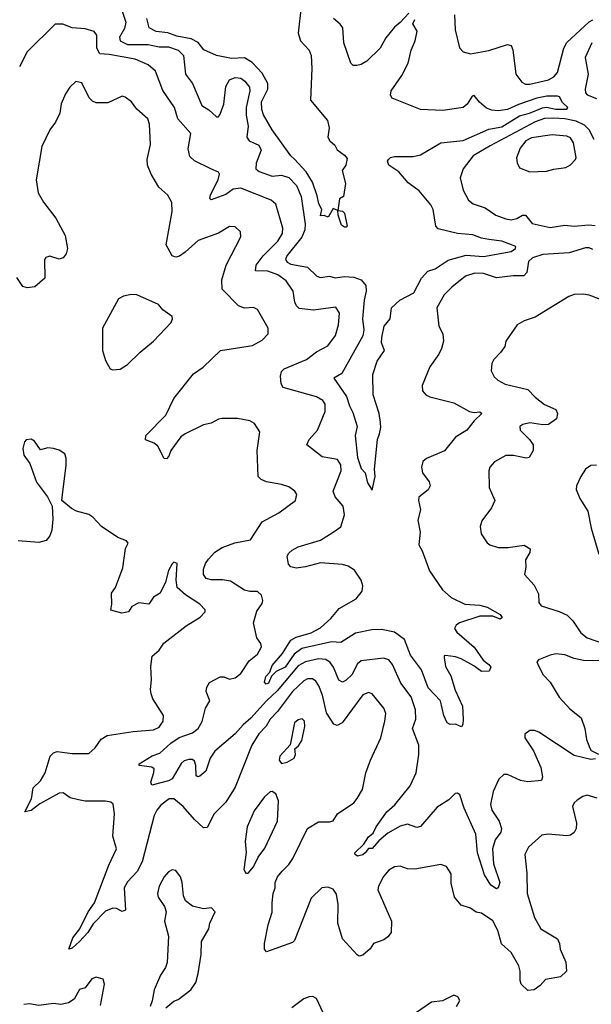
# Model space of a CAD drawing. Extents: x 2133461 to 2293071, y 753526 to 916327.
# Tile 80 of 256: x 2166882 to 2169967, y 826697 to 832009. Entities that reach past the tile are written whole.
import ezdxf

# ---------------------------------------------------------------- set-up
doc = ezdxf.new("R2010")
doc.units = 0

msp = doc.modelspace()

# ---------------------------------------------------------------- linework, layer by layer
at = {"layer": '0CON10XD'}
for points in [[(2167423.6, 832093.6), (2167455.9, 831995), (2167448.7, 831961.3), (2167421.8, 831915), (2167424.5, 831894.5), (2167465, 831876), (2167575, 831875.2), (2167635, 831863.4), (2167685, 831863.4), (2167738.5, 831845), (2167767.3, 831815), (2167777.3, 831715), (2167814.3, 831664.2), (2167865.9, 831545.9), (2167902.5, 831522.5), (2167945, 831484.3), (2167955, 831485.8), (2167965, 831500), (2167983.8, 831553.8), (2167995, 831648), (2168015, 831685.3), (2168045, 831697.1), (2168075, 831692.7), (2168098.2, 831678.2), (2168121.8, 831645), (2168125.3, 831625), (2168104.8, 831535), (2168104.3, 831494.3), (2168115.4, 831435), (2168107.8, 831375), (2168120.8, 831355), (2168172.5, 831332.5), (2168185.3, 831305.3), (2168158.2, 831235), (2168156.5, 831205), (2168175, 831190.7), (2168245, 831165.3), (2168295, 831170), (2168335, 831157.3), (2168375.8, 831115), (2168401.9, 831055), (2168423.3, 830905), (2168421.9, 830875), (2168404.3, 830835), (2168324.8, 830735.2), (2168316.9, 830715), (2168325, 830701.1), (2168345, 830689.7), (2168435, 830674.1), (2168485.5, 830625.5), (2168505, 830618.1), (2168554.6, 830624.6), (2168585, 830615.5), (2168635.9, 830624.1), (2168685, 830619.7), (2168725.5, 830605.5), (2168750.4, 830575), (2168752.5, 830545), (2168740.7, 830495), (2168731.6, 830395), (2168738.8, 830335), (2168735, 830304.2), (2168620, 830100), (2168577.5, 830075), (2168646.9, 829976.9), (2168662.2, 829925), (2168680, 829890), (2168703.6, 829815), (2168693.3, 829765), (2168705, 829647.5), (2168725, 829587.5), (2168746.7, 829565), (2168760, 829510), (2168785, 829470), (2168800, 829545), (2168796.4, 829583.6), (2168813.8, 829745), (2168823.8, 829775), (2168831.7, 829808.3), (2168830, 829835), (2168822.9, 829885), (2168789.1, 829985), (2168788.8, 830095), (2168812.4, 830167.6), (2168850.6, 830225), (2168835.7, 830265.7), (2168836.5, 830295), (2168850, 830355), (2168881.8, 830395), (2168888.7, 830455), (2168933.4, 830496.6), (2169009.6, 830535), (2169051.5, 830615), (2169085, 830651.8), (2169125, 830665.4), (2169195, 830711.7), (2169291.8, 830738.3), (2169385, 830731.3), (2169535, 830758.5), (2169557.5, 830775), (2169560, 830785), (2169483.7, 830813.7), (2169415, 830822.7), (2169375, 830830.3), (2169328.5, 830848.5), (2169244.7, 830854.7), (2169140, 830880), (2169128.5, 830895), (2169113.8, 830985), (2169100.3, 831010.3), (2169038.9, 831085), (2168978.1, 831128.1), (2168928.1, 831188.1), (2168875, 831223.3), (2168868, 831245), (2168872, 831255), (2168883.3, 831265), (2168905, 831270.4), (2169005, 831270.6), (2169045, 831279.8), (2169155, 831344.5), (2169275, 831357.7), (2169415, 831417.8), (2169485, 831431.5), (2169579.5, 831490.5), (2169634.4, 831505), (2169703.8, 831533.8), (2169725, 831537.9), (2169775, 831525.8), (2169834.2, 831525.8), (2169840, 831535), (2169811.5, 831561.5), (2169795, 831592.9), (2169785, 831596.2), (2169726.7, 831596.7), (2169673.8, 831585), (2169575, 831552.1), (2169515.2, 831524.8), (2169465, 831516.8), (2169430.4, 831520.4), (2169402.4, 831532.4), (2169363.2, 831563.2), (2169335, 831600.8), (2169325, 831597.1), (2169296.4, 831553.6), (2169275, 831535.5), (2169165, 831518.2), (2169045, 831524.4), (2168893.3, 831585), (2168882.7, 831602.7), (2168886.9, 831625), (2168945, 831708.6), (2168978.8, 831775), (2168994.6, 831845.4), (2169016.9, 831895), (2169027.3, 831947.3), (2169003.9, 831986.1), (2169015, 832010)], [(2168400.6, 832080.6), (2168384.4, 831935.6), (2168398.1, 831895), (2168444.3, 831845), (2168455.4, 831815.4), (2168458.9, 831745), (2168451.4, 831575), (2168543.8, 831465), (2168552, 831425), (2168546.2, 831375), (2168555.9, 831355.9), (2168582.3, 831332.3), (2168595, 831307.5), (2168635, 831277.5), (2168649.3, 831259.3), (2168643.3, 831225), (2168623.3, 831195), (2168640, 831125), (2168630, 831055), (2168607.5, 831042.5), (2168600, 830980), (2168625, 830976), (2168635.5, 830965.5), (2168650, 830895), (2168645, 830888.8), (2168635, 830889.2), (2168619.7, 830899.7), (2168601.2, 830955), (2168600, 830980), (2168575, 830990), (2168547, 830943), (2168525, 830952.5), (2168505, 830950), (2168512.5, 830985), (2168496, 831015), (2168488.5, 831058.5), (2168463.3, 831133.3), (2168428.1, 831188.1), (2168365.7, 831255.7), (2168345.4, 831275), (2168245, 831414.6), (2168197.9, 831495), (2168189, 831525), (2168187.6, 831565), (2168221.2, 831635), (2168221.6, 831665), (2168190.9, 831720.9), (2168137.7, 831777.7), (2168095, 831803.6), (2168025, 831800), (2167945, 831816.1), (2167876.8, 831846.8), (2167845.1, 831885.1), (2167807.3, 831905), (2167730.3, 831920.3), (2167681.6, 831938.4), (2167618.8, 831945), (2167580.6, 831965), (2167568.4, 832015)], [(2168983.3, 832045), (2168936.2, 831993.8), (2168905, 831969.2), (2168859.2, 831910.8), (2168827.8, 831855), (2168755, 831784.4), (2168725, 831766.7), (2168701.4, 831761.4), (2168682.3, 831762.3), (2168670, 831775), (2168631.9, 831885), (2168625.6, 831965), (2168612.5, 831985), (2168575.5, 832015.5)], [(2169229.5, 832035), (2169233.1, 831955), (2169255, 831857.5), (2169275, 831836), (2169315, 831825.7), (2169415, 831842.5), (2169515, 831875.5), (2169535, 831869.2), (2169543, 831847), (2169559.4, 831715), (2169591.7, 831671.7), (2169611.8, 831661.8), (2169635, 831661.6), (2169735.8, 831685), (2169765, 831700), (2169785.2, 831724.8), (2169819.3, 831855), (2169834.8, 831885.2), (2169955, 831997.5), (2169975, 832008.6)], [(2169975, 830768.9), (2169955, 830778.1), (2169935, 830777.8), (2169848.2, 830751.8), (2169705, 830742.1), (2169650, 830725), (2169627.3, 830705), (2169620, 830645), (2169603.5, 830626.5), (2169545, 830627.5), (2169455, 830616.4), (2169385, 830640.4), (2169338.7, 830641.3), (2169287.5, 830625), (2169213.6, 830566.4), (2169173.5, 830525), (2169133.1, 830455), (2169143.8, 830355), (2169166.2, 830315), (2169168.8, 830275), (2169158.8, 830235), (2169143.8, 830205), (2169095, 830136.7), (2169054, 830035), (2169055.9, 830005.9), (2169073.3, 829985), (2169095, 829974), (2169225, 829941.5), (2169310, 829895), (2169335, 829889.5), (2169365, 829892.5), (2169375.8, 829885), (2169334.6, 829845.4), (2169295.4, 829794.6), (2169233.5, 829756.5), (2169175, 829683.5), (2169077.6, 829642.4), (2169058, 829625), (2169050, 829595), (2169056, 829565), (2169092, 829515), (2169097.5, 829495), (2169086.6, 829473.4), (2169036.1, 829433.9), (2169033.8, 829415), (2169045.7, 829365), (2169031.2, 829308.8), (2169044.2, 829245), (2169035.6, 829175), (2169053.7, 829143.7), (2169093.3, 829035), (2169163.6, 828933.6), (2169211.4, 828891.4), (2169285, 828855.6), (2169365, 828851.1), (2169405, 828839.2), (2169475, 828800.8), (2169486.1, 828783.9), (2169475.8, 828774.2), (2169435, 828790.6), (2169365, 828790.4), (2169256, 828755), (2169237.2, 828742.8), (2169229.2, 828725), (2169241.4, 828705), (2169335, 828622.9), (2169383.5, 828553.5), (2169415, 828530), (2169424.4, 828515), (2169415.4, 828494.6), (2169375, 828492.5), (2169333.5, 828523.5), (2169265, 828560), (2169235, 828571.6), (2169180.6, 828579.4), (2169173.5, 828576.5), (2169172.2, 828567.8), (2169179.5, 828519.5), (2169208.2, 828468.3), (2169232.3, 828392.3), (2169271.9, 828305), (2169275.8, 828235.8), (2169274, 828206), (2169265.9, 828194.1), (2169235, 828208.9), (2169205, 828205.7), (2169190, 828215), (2169171.8, 828255), (2169154.1, 828335), (2169086.8, 828405), (2169051.3, 828501.3), (2168990.7, 828580.7), (2168958.6, 828665), (2168905, 828703.8), (2168835, 828719.5), (2168782.2, 828717.8), (2168695, 828698.8), (2168615, 828649.6), (2168565, 828652), (2168405, 828616.7), (2168363.2, 828586.8), (2168315, 828515.5), (2168267.1, 828492.9), (2168242, 828468), (2168225, 828429.2), (2168213.3, 828425), (2168203.8, 828435), (2168211.4, 828465), (2168231.7, 828488.3), (2168244.3, 828525), (2168301.3, 828588.7), (2168345, 828661.5), (2168375, 828677.7), (2168455, 828700.4), (2168505, 828728.6), (2168561.2, 828778.8), (2168606.9, 828833.1), (2168697.5, 828885), (2168730, 828925), (2168733.7, 828955), (2168724.7, 828985), (2168689.2, 829039.2), (2168655, 829061.5), (2168625, 829069.3), (2168505, 829079.2), (2168425, 829056.9), (2168375, 829050.8), (2168345, 829056.7), (2168332.3, 829072.3), (2168326.2, 829115), (2168335, 829131.2), (2168353.7, 829146.3), (2168384.6, 829165.4), (2168505, 829200.5), (2168575, 829243.5), (2168615, 829272.5), (2168635, 829337.5), (2168627.7, 829385), (2168585.8, 829435), (2168574.6, 829465), (2168618.1, 829575), (2168615, 829608), (2168596.6, 829636.6), (2168515, 829650.7), (2168431.4, 829715), (2168444.4, 829745), (2168489.2, 829795), (2168531.3, 829895), (2168531.5, 829935), (2168517.5, 829955), (2168483.6, 829973.6), (2168305, 830024.3), (2168293.1, 830045), (2168289.5, 830085), (2168295, 830110.5), (2168309.5, 830125), (2168430.8, 830175), (2168485, 830217.1), (2168545, 830249.2), (2168587.1, 830305), (2168602.5, 830362.5), (2168608.6, 830425), (2168588.6, 830458.6), (2168468.5, 830441.5), (2168391.2, 830451.2), (2168375.6, 830465), (2168367.3, 830485), (2168357.7, 830545), (2168320.7, 830600.7), (2168275, 830632.1), (2168221.4, 830651.4), (2168155, 830654), (2168159.1, 830685), (2168196.4, 830735), (2168275.3, 830815), (2168301.1, 830855), (2168303.2, 830885), (2168265, 831014), (2168240, 831035), (2168075, 831100), (2168035, 831094.3), (2167995, 831065.8), (2167915, 831037.1), (2167908.9, 831045), (2167912.1, 831065), (2167953.6, 831145), (2167960, 831175), (2167955, 831185.8), (2167913.3, 831205), (2167825, 831247.1), (2167801.2, 831271.2), (2167792, 831312), (2167805.5, 831395), (2167735.5, 831475), (2167718.5, 831535), (2167655, 831627.1), (2167615, 831732), (2167575.3, 831765.3), (2167505.7, 831795.7), (2167365, 831822.1), (2167315, 831825.6), (2167299.6, 831855), (2167299.5, 831925), (2167285, 831945.5), (2167235, 831959.5), (2167165.5, 831965.5), (2167115, 831985.7), (2167073.3, 831985), (2166922.9, 831835), (2166881.1, 831755)], [(2169970.4, 831885), (2169934.6, 831805), (2169950, 831715), (2169933.8, 831635), (2169936.4, 831615), (2169945, 831604), (2169995, 831583.6)], [(2169989.2, 828020.8), (2169965, 828017.5), (2169875, 828039.1), (2169683.3, 828165), (2169660, 828175), (2169635, 828173.8), (2169607.5, 828155), (2169608.8, 828135), (2169655.7, 828065), (2169694, 827975), (2169703.8, 827925), (2169697.5, 827905), (2169625, 827897.5), (2169585, 827904.5), (2169515, 827936.7), (2169495, 827936.9), (2169468.2, 827911.8), (2169436.9, 827845), (2169422.4, 827775), (2169430.9, 827745), (2169469.2, 827685), (2169483.2, 827645), (2169478.9, 827625), (2169448.9, 827585), (2169434.3, 827535), (2169438.8, 827455), (2169472.7, 827355), (2169465, 827326), (2169455, 827320), (2169425, 827339.4), (2169391, 827395), (2169352.7, 827515), (2169343.1, 827615), (2169281.5, 827755), (2169256.8, 827826.8), (2169245, 827836.2), (2169233.3, 827835), (2169199.1, 827800.9), (2169135, 827760.6), (2169045, 827655.5), (2169025, 827651.5), (2168975, 827669.1), (2168935, 827657.8), (2168869.8, 827620.2), (2168820.6, 827579.4), (2168785, 827537.5), (2168765, 827537.5), (2168746.7, 827513.3), (2168735, 827503.3), (2168705, 827496.7), (2168692.5, 827505), (2168691.2, 827515), (2168739.4, 827560.6), (2168765, 827601.2), (2168790, 827620), (2168806, 827655), (2168862.9, 827735), (2168906.1, 827773.9), (2168989.4, 827875), (2169022.2, 827945), (2169035.5, 828044.5), (2169035.6, 828095), (2169002.1, 828185), (2169019.6, 828235), (2169018.9, 828285), (2168995, 828355.8), (2168938.8, 828428.8), (2168895, 828530.8), (2168875, 828555.6), (2168845, 828564.6), (2168725, 828550), (2168705.3, 828534.7), (2168675, 828473.8), (2168645, 828445.5), (2168625, 828435.6), (2168604.4, 828445), (2168576.1, 828516.1), (2168558.3, 828541.7), (2168535, 828557.8), (2168495, 828560.9), (2168425, 828545.5), (2168385, 828522.8), (2168271.9, 828388.1), (2168214.1, 828335), (2168130.1, 828240), (2168087.6, 828205), (2168045, 828156.7), (2167935, 828063.5), (2167909.6, 828025), (2167887.1, 827955), (2167855, 827926.9), (2167844.4, 827924.4), (2167835, 827930), (2167833.4, 827985), (2167825, 828008.1), (2167815, 828016.9), (2167795, 828017.5), (2167770.1, 828009.9), (2167754.1, 827995.9), (2167705, 827913.2), (2167685, 827902), (2167595, 827878.6), (2167590.4, 827895), (2167607.1, 827947.1), (2167607.7, 827967.7), (2167595, 827976.2), (2167527.5, 827985), (2167527.5, 827995), (2167597.7, 828037.7), (2167639, 828051), (2167698.5, 828105), (2167743.6, 828136.4), (2167815, 828161.6), (2167845.2, 828184.8), (2167867.2, 828222.8), (2167885.2, 828294.8), (2167909.1, 828335), (2167888.2, 828385), (2167892.2, 828407.8), (2167907.1, 828432.9), (2167965, 828464.4), (2167985, 828464.4), (2168015, 828451.1), (2168045, 828458.5), (2168075, 828482.5), (2168120.3, 828549.7), (2168165, 828586.5), (2168187.3, 828625), (2168183, 828643), (2168161.8, 828675), (2168143.8, 828755), (2168162, 828818), (2168191.2, 828858.8), (2168194.2, 828875), (2168188.1, 828905), (2168165, 828924.4), (2168125, 828923.3), (2168095, 828931.5), (2168019.9, 828979.9), (2167976.6, 828986.6), (2167915, 828986.2), (2167889.2, 828995), (2167873.8, 829015), (2167873.8, 829043.8), (2167884.7, 829075.3), (2167901.2, 829098.8), (2167935, 829135.7), (2167975, 829161.9), (2168042.9, 829187.1), (2168127.6, 829202.4), (2168190.9, 829299.1), (2168281.7, 829348.3), (2168370, 829415), (2168377.7, 829447.7), (2168366.7, 829465), (2168335, 829488), (2168295, 829501.4), (2168215, 829515.6), (2168185, 829528.6), (2168169.4, 829545), (2168164.7, 829685.3), (2168179.2, 829785), (2168149.7, 829829.7), (2168124.1, 829844.1), (2168057, 829857), (2167975, 829857.5), (2167955, 829854), (2167915, 829832), (2167875, 829824), (2167775, 829775.5), (2167752, 829758), (2167698.8, 829685), (2167688, 829655), (2167675, 829640), (2167661.7, 829641.7), (2167628.3, 829708.3), (2167608.8, 829725), (2167562.2, 829742.2), (2167562.9, 829765), (2167671.4, 829875), (2167714.2, 829965.8), (2167821.3, 830098.7), (2167872.5, 830135), (2167965.8, 830224.2), (2168138.3, 830251.7), (2168190.3, 830279.7), (2168222.5, 830315), (2168222.9, 830345), (2168165.7, 830445.7), (2168145, 830455.7), (2168095, 830453.5), (2168062.5, 830465), (2167974.6, 830555), (2167973.6, 830605), (2167997.3, 830685), (2168075, 830837.5), (2168073.8, 830865), (2168045, 830891.2), (2168015, 830893.8), (2167955, 830858), (2167845, 830818.6), (2167776, 830754), (2167745, 830733.3), (2167725, 830727.8), (2167705, 830735.7), (2167673.8, 830795), (2167704.5, 830975), (2167703.4, 831023.4), (2167682.8, 831062.8), (2167632.9, 831105), (2167591.5, 831175), (2167572.5, 831225), (2167570.5, 831255), (2167588.9, 831335), (2167583.3, 831445), (2167574.3, 831475), (2167515, 831525.8), (2167485, 831565.8), (2167451.7, 831591.7), (2167435, 831595.8), (2167358.7, 831561.3), (2167295, 831560.6), (2167275, 831568.8), (2167258.3, 831588.3), (2167218.3, 831668.3), (2167185, 831676.2), (2167153.8, 831645), (2167130.3, 831609.7), (2167106, 831555), (2167099.2, 831505), (2167075, 831456.2), (2167044.6, 831415.4), (2167002, 831325), (2166970.6, 831145), (2166982.9, 831075), (2167010.8, 831025), (2167077.5, 830937.5), (2167127.1, 830845), (2167140, 830775), (2167134.2, 830745.8), (2167117.5, 830725), (2167095, 830716.7), (2167045, 830733.3), (2167023.6, 830726.4), (2167017, 830713), (2167017.5, 830615), (2166965, 830568.1), (2166922.5, 830562.5), (2166898.8, 830568.8), (2166867.9, 830617.9)], [(2169983.4, 831363.4), (2169955, 831414.7), (2169930.3, 831440.3), (2169885, 831461.2), (2169825, 831474.9), (2169765, 831478.4), (2169715, 831475.1), (2169665, 831458.4), (2169421, 831329), (2169330, 831275), (2169275.8, 831204.2), (2169260, 831155), (2169275, 831090), (2169304.6, 831034.6), (2169328.8, 831015), (2169395, 830993.3), (2169451.2, 830955), (2169505, 830935.5), (2169535, 830929.1), (2169565, 830936.5), (2169595, 830954.4), (2169612.5, 830955), (2169648.7, 830908.7), (2169745, 830888.2), (2169825, 830901.1), (2169875, 830895.3), (2169952.7, 830902.7), (2169988.3, 830898.3)], [(2169635, 831188.1), (2169725, 831191.4), (2169765, 831203.1), (2169828.8, 831211.2), (2169854.3, 831225.7), (2169882, 831255), (2169885.7, 831265), (2169871.5, 831345), (2169855, 831371.9), (2169835, 831380.9), (2169755, 831387.8), (2169645, 831372.5), (2169614.2, 831355), (2169583.9, 831316.1), (2169563.9, 831263.9), (2169566.8, 831236.8), (2169580.4, 831210.4), (2169635, 831188.1)], [(2167385, 830120), (2167425, 830123.8), (2167465, 830148.8), (2167532, 830215), (2167604.6, 830275.4), (2167700, 830375), (2167707.5, 830395), (2167705, 830407.5), (2167655, 830443.8), (2167632.3, 830472.3), (2167515, 830524.2), (2167483.9, 830526.1), (2167442.7, 830517.3), (2167415, 830503.3), (2167330, 830345), (2167330, 830225), (2167345, 830170), (2167370, 830125), (2167385, 830120)], [(2170045, 830488), (2169955, 830522.5), (2169925, 830527.5), (2169875, 830527.1), (2169845, 830515.7), (2169665, 830403.5), (2169605.4, 830384.6), (2169566.4, 830363.6), (2169506.7, 830275), (2169500, 830245), (2169476.7, 830213.3), (2169440.8, 830175), (2169430.8, 830155), (2169426.2, 830115), (2169443, 830083), (2169463.4, 830063.4), (2169502.6, 830042.6), (2169625, 830013.8), (2169663.4, 829973.4), (2169715, 829933.6), (2169775, 829906.2), (2169783.9, 829883.9), (2169780, 829855), (2169736.7, 829825), (2169705, 829822.5), (2169635, 829834.5), (2169596.7, 829825), (2169581.2, 829815), (2169584, 829795), (2169634.2, 829745), (2169652.5, 829715), (2169654, 829685), (2169632.3, 829647.7), (2169615, 829642.9), (2169547.8, 829657.8), (2169505, 829658.5), (2169445, 829624.4), (2169420, 829595), (2169414.5, 829575), (2169415.6, 829485.6), (2169446, 829415), (2169428.6, 829375), (2169376, 829305), (2169368, 829275), (2169372.9, 829235), (2169405, 829186.7), (2169420, 829175), (2169465, 829161.1), (2169517.9, 829162.1)], [(2169998.5, 827808.5), (2169945, 827825.5), (2169921.2, 827818.8), (2169891.1, 827798.9), (2169875, 827784.3), (2169865.4, 827764.6), (2169886.9, 827675), (2169884.6, 827645.4), (2169875, 827624.4), (2169855, 827610), (2169834.6, 827605.4), (2169735, 827614.6), (2169700.4, 827609.6), (2169628, 827545), (2169608.8, 827505), (2169620, 827405), (2169620.5, 827295), (2169660.4, 827165), (2169695, 827104.2), (2169785, 827050), (2169795.5, 827025.5), (2169799.2, 826995), (2169830, 826925), (2169834, 826875), (2169800, 826845), (2169719.7, 826830.3), (2169691.7, 826798.3), (2169658.8, 826775), (2169625, 826771.4), (2169588.5, 826805), (2169582.9, 826825), (2169583.5, 826875), (2169575.5, 826905), (2169535, 826975.8), (2169482.9, 827022.9), (2169461.9, 827095), (2169435, 827148), (2169375, 827188.8), (2169345, 827193.3), (2169315, 827216.2), (2169265, 827231.2), (2169228.8, 827275), (2169210.5, 827350.5), (2169211.2, 827401.2), (2169185, 827441.2), (2169155, 827451.2), (2169014.5, 827425.5), (2168975, 827427.5), (2168935, 827441.5), (2168905, 827438.5), (2168875, 827421.4), (2168845, 827385.8), (2168818.9, 827335), (2168815.6, 827315), (2168888, 827145), (2168887.5, 827085), (2168869.5, 827060.5), (2168846.7, 827045), (2168792.5, 827025), (2168773.9, 826996.1), (2168735, 826962.5), (2168715, 826957.5), (2168703.6, 826963.6), (2168625, 827050), (2168600, 827135), (2168600.4, 827235), (2168591.8, 827291.8), (2168575, 827317.5), (2168545, 827329.2), (2168513.3, 827325), (2168455, 827268.8), (2168365, 827041.2), (2168355, 827031.2), (2168215, 826980), (2168203.6, 826993.6), (2168204.2, 827025.8), (2168222.9, 827125), (2168245.8, 827194.2), (2168244.2, 827245), (2168250, 827295), (2168262, 827325), (2168261.2, 827355), (2168274, 827385), (2168298.8, 827415), (2168335, 827451.2), (2168356.6, 827483.4), (2168435.8, 827645), (2168495, 827681.4), (2168555, 827680.8), (2168575, 827686.2), (2168598, 827725), (2168685, 827784.5), (2168703.4, 827806.6), (2168732.3, 827855), (2168750.9, 827945), (2168775, 828013.8), (2168831.1, 828135), (2168852.9, 828225), (2168858.1, 828265), (2168848, 828295), (2168785, 828371.4), (2168765, 828378.9), (2168735, 828365.8), (2168622.5, 828215), (2168595, 828201.9), (2168577.6, 828207.6), (2168538.6, 828268.6), (2168516.3, 828365), (2168497.5, 828415), (2168480.2, 828440.2), (2168462.7, 828452.7), (2168435, 828452.9), (2168415, 828442.9), (2168355, 828383.9), (2168274.2, 828275.8), (2168234.1, 828235), (2168212.3, 828197.7), (2168173.4, 828156.6), (2168135.3, 828095), (2168045, 827869.2), (2167995, 827787.1), (2167931.9, 827725), (2167895, 827651.2), (2167875, 827648.8), (2167825, 827693.5), (2167765.5, 827765), (2167715, 827805.4), (2167690, 827805), (2167645, 827771.8), (2167622.7, 827745), (2167608.9, 827715), (2167544.3, 827465), (2167515.8, 827414.2), (2167465, 827358.1), (2167446.1, 827325), (2167454, 827205), (2167435, 827198.1), (2167405, 827213.3), (2167385, 827215.6), (2167345, 827198.9), (2167279.3, 827130.7), (2167250, 827085), (2167205, 827036.5), (2167165, 826999.2), (2167147.5, 826995), (2167170, 827055), (2167206.3, 827103.7), (2167252.8, 827195), (2167286, 827244), (2167362.7, 827447.3), (2167404.3, 827535), (2167384.5, 827604.5), (2167393.6, 827725), (2167386.8, 827776.8), (2167375, 827787.1), (2167345, 827793.1), (2167235, 827793.1), (2167199.4, 827799.4), (2167155, 827810.8), (2167117.3, 827837.3), (2167096.1, 827836.1), (2166991.4, 827778.6), (2166945, 827743.3), (2166910, 827735), (2166947.1, 827805), (2166955.7, 827865), (2166995, 827901.9), (2167020, 827945), (2167046.9, 828035), (2167065, 828054.4), (2167085, 828060.9), (2167165, 828050.4), (2167255, 828050), (2167290.2, 828079.8), (2167322.4, 828127.6), (2167355, 828148), (2167495, 828168.6), (2167605, 828177.5), (2167635, 828192), (2167656.2, 828225), (2167658, 828255), (2167600.8, 828345), (2167592.1, 828372.1), (2167587.5, 828395), (2167593, 828447), (2167589.7, 828520.3), (2167598, 828575), (2167635, 828606.7), (2167660, 828645), (2167781.2, 828738.8), (2167856.7, 828785), (2167882.5, 828815), (2167882.5, 828825), (2167854, 828855), (2167776.5, 828906.5), (2167732.9, 828945), (2167727.1, 828985), (2167732.5, 829075), (2167715, 829082.5), (2167705, 829072.5), (2167685, 829037.5), (2167670, 828975), (2167641.2, 828915), (2167605, 828893.3), (2167580, 828855), (2167525, 828863.3), (2167487, 828843), (2167470, 828815), (2167433.6, 828806.4), (2167375, 828822.5), (2167380, 828855), (2167377.5, 828915), (2167400, 828945), (2167438.8, 829051.2), (2167453.9, 829156.1), (2167467.5, 829185), (2167458.3, 829198.3), (2167412.5, 829215), (2167324.2, 829274.2), (2167277.5, 829325), (2167255, 829340), (2167188.3, 829358.3), (2167162.7, 829372.7), (2167110, 829415), (2167113.6, 829446.4), (2167134, 829605), (2167133.6, 829643.6), (2167126.1, 829666.1), (2167095, 829686.7), (2167065, 829696.2), (2167035, 829700), (2166995, 829687.5), (2166962.5, 829735), (2166945, 829746.7), (2166917, 829743), (2166908.3, 829731.7), (2166900, 829695), (2166905, 829660), (2166936.7, 829615), (2166973.9, 829513.9), (2167033.3, 829435), (2167058, 829385), (2167062.2, 829315), (2167055.6, 829255), (2167045.6, 829225), (2167025, 829199.5), (2166985, 829187.9), (2166875, 829198.1)], [(2169995, 829605.8), (2169965, 829603.8), (2169935, 829583.8), (2169910, 829545), (2169888, 829495), (2169886.2, 829475), (2169905.8, 829425.8), (2169948.3, 829358.3), (2169965.6, 829265), (2170008.5, 829125)], [(2169517.9, 829162.1), (2169604.1, 829174.1), (2169637.5, 829155), (2169636.2, 829135), (2169612.5, 829095), (2169613.9, 829056.1), (2169606.2, 829015), (2169658.3, 828958.3), (2169681.3, 828911.3), (2169684.6, 828865), (2169695.9, 828845.9), (2169794.5, 828815.5), (2169836.1, 828796.1), (2169867.1, 828765), (2169910.7, 828700.7), (2169945, 828674.7), (2170075, 828629.3)], [(2170045, 828550.5), (2169925, 828551.2), (2169875, 828562.3), (2169825, 828582.2), (2169775, 828586.9), (2169745, 828581.4), (2169682.5, 828555), (2169673.8, 828545), (2169682.7, 828522.7), (2169708.1, 828475), (2169744.4, 828435), (2169794.1, 828354.1), (2169850.8, 828290.8), (2169913.2, 828243.2), (2169931.9, 828185), (2169940.9, 828125), (2169958.3, 828078.3), (2169965.9, 828065.9), (2170005.9, 828045.9)], [(2168295, 827996.2), (2168325, 828002.5), (2168363.3, 828025), (2168371.2, 828045), (2168367.5, 828075), (2168387.9, 828092.1), (2168405, 828120), (2168421.5, 828195), (2168418.9, 828225), (2168407.5, 828237.5), (2168385, 828232.5), (2168365.6, 828215), (2168342.5, 828097.5), (2168285.8, 828035), (2168282.5, 828015), (2168295, 827996.2)], [(2168115, 827403.8), (2168145, 827438.8), (2168169.5, 827490.5), (2168205, 827540), (2168273.8, 827685), (2168280, 827795), (2168265, 827832.5), (2168245, 827844.2), (2168235, 827842.5), (2168203.2, 827816.8), (2168148.6, 827741.4), (2168109.5, 827655), (2168100, 827575), (2168104.1, 827515.9), (2168091.2, 827425), (2168102.5, 827405), (2168115, 827403.8)], [(2167671.2, 826678.8), (2167715, 826714), (2167736.8, 826723.2), (2167806, 826775), (2167832.9, 826815), (2167846.4, 826863.6), (2167862, 826965), (2167864, 827035), (2167903.8, 827105), (2167908.8, 827135), (2167936.7, 827195), (2167917.7, 827217.7), (2167875, 827212), (2167815, 827226.2), (2167777.5, 827255), (2167767, 827283), (2167759.4, 827355), (2167750, 827385), (2167725, 827418), (2167705, 827421.9), (2167685, 827411.1), (2167661.5, 827385), (2167635.6, 827335), (2167625.8, 827295), (2167630, 827275), (2167664.2, 827225), (2167672.9, 827195), (2167664.4, 827145), (2167686.1, 827063.9), (2167677.6, 826922.4), (2167670, 826895), (2167642.9, 826855), (2167608, 826775), (2167598, 826715), (2167586.2, 826685)], [(2167318.6, 826691.4), (2167340, 826805), (2167333, 826833), (2167295, 826843.8), (2167271.2, 826835), (2167235, 826786.7), (2167205, 826776.7), (2167175.6, 826724.4), (2167145.7, 826704.3), (2167105, 826696.2), (2167065, 826701.4), (2166985, 826690.9), (2166935, 826700), (2166905, 826695.5)], [(2168520.7, 826650.7), (2168485, 826728), (2168465, 826739.2), (2168445, 826738), (2168415, 826726.2), (2168351.7, 826678.3)], [(2169240, 826685), (2169258.3, 826718.3), (2169247.3, 826737.3), (2169225, 826746.2), (2169164.1, 826715.9), (2169105, 826708.8), (2168960.8, 826609.2)]]:
    msp.add_lwpolyline(points, dxfattribs=at)

doc.saveas('drawing.dxf')
